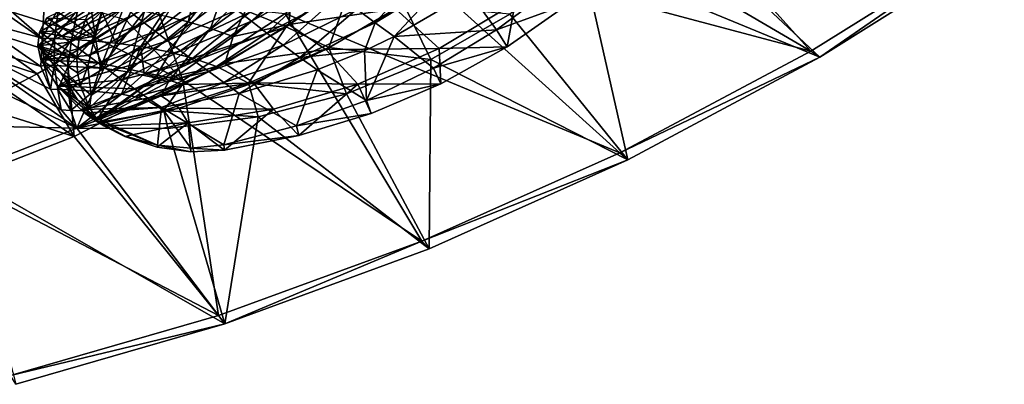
# Model space of a CAD drawing. Header units: metres. Extents: x -1501 to 0, y -1015 to 0.
# Tile 73 of 110: x -302 to 0, y -986 to -874. Entities that reach past the tile are written whole.
import ezdxf

# ---------------------------------------------------------------- set-up
doc = ezdxf.new("R2010")
doc.units = ezdxf.units.M

msp = doc.modelspace()

# ---------------------------------------------------------------- linework, layer by layer
at = {"layer": 'None'}
for points in [[(-165.082336, -821.658081, -3), (-141.574051, -792.433899, -3), (-59.331764, -883.562622, -3)], [(-59.331764, -883.562622, -3), (-141.574051, -792.433899, -3), (-3, -848.404846, -3)], [(-191.513031, -848.268494, -3), (-165.082336, -821.658081, -3), (-59.331764, -883.562622, -3)], [(-129.3927, -855.381531), (-56.569527, -885.431091), (-109.517822, -835.748901)], [(-56.569527, -885.431091), (0, -850), (-109.517822, -835.748901)], [(-117.960213, -914.740234, -3), (-220.576477, -871.97522, -3), (-191.513031, -848.268494, -3)], [(-59.331764, -883.562622, -3), (-117.960213, -914.740234, -3), (-191.513031, -848.268494, -3)], [(-59.331764, -883.562622, -3), (-3, -848.404846, -3), (-59.331764, -883.562622, -45)], [(-3, -848.404846, -3), (-3, -848.404846, -45), (-59.331764, -883.562622, -45)], [(-59.331764, -883.562622, -45), (-3, -848.404846, -45), (-56.569527, -885.431091, -45)], [(-56.569527, -885.431091, -45), (-3, -848.404846, -45), (0, -850, -45)], [(0, -850), (-56.569527, -885.431091), (0, -850, -45)], [(-56.569527, -885.431091), (-56.569527, -885.431091, -45), (0, -850, -45)], [(-151.655151, -872.258484), (-115.458611, -916.856384), (-129.3927, -855.381531)], [(-115.458611, -916.856384), (-56.569527, -885.431091), (-129.3927, -855.381531)], [(-263.936768, -863.094482, -26.818886), (-276.826447, -871.456604, -37.300636), (-272.529083, -881.065796, -18.452339)], [(-263.936768, -863.094482, -26.818886), (-272.529083, -881.065796, -18.452339), (-253.617004, -865.152405, -10.319559)], [(-220.236404, -876.116943, 31.716467), (-199.773758, -861.949524, 39.534901), (-231.427505, -871.589905, 19.337444)], [(-199.773758, -861.949524, 39.534901), (-220.236404, -876.116943, 31.716467), (-207.150681, -882.456665, 32.496662)], [(-199.773758, -861.949524, 39.534901), (-207.150681, -882.456665, 32.496662), (-184.209152, -869.247375, 40.348263)], [(-278.350128, -879.696594, -53.080967), (-309.187531, -870.071777, -103.521523), (-300.779053, -864.3479, -103.556389)], [(-269.437744, -873.914368, -53.116745), (-278.350128, -879.696594, -53.080967), (-300.779053, -864.3479, -103.556389)], [(-253.617004, -865.152405, -10.319559), (-272.529083, -881.065796, -18.452339), (-264.801666, -882.119751, -6.931305)], [(-253.617004, -865.152405, -10.319559), (-264.801666, -882.119751, -6.931305), (-242.668533, -867.956665, 5.197896)], [(-307.721039, -868.58252, -97.550766), (-316.104919, -873.928772, -97.550766), (-295.060822, -879.543823, -64.444405)], [(-294.417755, -870.294678, -79.829597), (-307.721039, -868.58252, -97.550766), (-295.060822, -879.543823, -64.444405)], [(-260.698212, -867.878479, -53.151077), (-251.954285, -892.521057, -3), (-269.437744, -873.914368, -53.116745)], [(-264.801666, -882.119751, -6.931305), (-256.825195, -883.633972, 3.938032), (-242.668533, -867.956665, 5.197896)], [(-220.576477, -871.97522, -3), (-251.954285, -892.521057, -3), (-260.698212, -867.878479, -53.151077)], [(-242.668533, -867.956665, 5.197896), (-256.825195, -883.633972, 3.938032), (-231.427505, -871.589905, 19.337444)], [(-207.150681, -882.456665, 32.496662), (-175.925964, -886.092468), (-184.209152, -869.247375, 40.348263)], [(-175.925964, -886.092468), (-151.655151, -872.258484), (-184.209152, -869.247375, 40.348263)], [(-287.426514, -885.219421, -53.043911), (-317.737518, -875.564758, -103.485374), (-309.187531, -870.071777, -103.521523)], [(-278.350128, -879.696594, -53.080967), (-287.426514, -885.219421, -53.043911), (-309.187531, -870.071777, -103.521523)], [(-294.417755, -870.294678, -79.829597), (-295.060822, -879.543823, -64.444405), (-290.110962, -870.491211, -66.233253)], [(-290.110962, -870.491211, -66.233253), (-295.060822, -879.543823, -64.444405), (-291.286499, -879.709412, -53.695251)], [(-284.146057, -870.83905, -51.919559), (-290.110962, -870.491211, -66.233253), (-291.286499, -879.709412, -53.695251)], [(-286.057465, -879.964783, -42.160465), (-284.146057, -870.83905, -51.919559), (-291.286499, -879.709412, -53.695251)], [(-276.826447, -871.456604, -37.300636), (-284.146057, -870.83905, -51.919559), (-286.057465, -879.964783, -42.160465)], [(-279.711029, -880.380798, -30.303755), (-276.826447, -871.456604, -37.300636), (-286.057465, -879.964783, -42.160465)], [(-276.826447, -871.456604, -37.300636), (-279.711029, -880.380798, -30.303755), (-272.529083, -881.065796, -18.452339)], [(-256.825195, -883.633972, 3.938032), (-248.90065, -885.690918, 13.839652), (-231.427505, -871.589905, 19.337444)], [(-178.604584, -941.788269, -3), (-251.954285, -892.521057, -3), (-220.576477, -871.97522, -3)], [(-248.90065, -885.690918, 13.839652), (-220.236404, -876.116943, 31.716467), (-231.427505, -871.589905, 19.337444)], [(-117.960213, -914.740234, -3), (-178.604584, -941.788269, -3), (-220.576477, -871.97522, -3)], [(-115.458611, -916.856384), (-151.655151, -872.258484), (-175.925964, -886.092468)], [(-326.42157, -880.821899, -103.448074), (-317.737518, -875.564758, -103.485374), (-296.658112, -890.477112, -53.005737)], [(-316.104919, -873.928772, -97.550766), (-324.61084, -879.042114, -97.550766), (-295.521057, -888.292542, -48.775383)], [(-317.737518, -875.564758, -103.485374), (-287.426514, -885.219421, -53.043911), (-296.658112, -890.477112, -53.005737)], [(-295.060822, -879.543823, -64.444405), (-316.104919, -873.928772, -97.550766), (-295.521057, -888.292542, -48.775383)], [(-251.954285, -892.521057, -3), (-278.350128, -879.696594, -53.080967), (-269.437744, -873.914368, -53.116745)], [(-241.332199, -888.363831, 22.464548), (-220.236404, -876.116943, 31.716467), (-248.90065, -885.690918, 13.839652)], [(-220.236404, -876.116943, 31.716467), (-241.332199, -888.363831, 22.464548), (-231.799576, -893.375122, 22.988092)], [(-220.236404, -876.116943, 31.716467), (-231.799576, -893.375122, 22.988092), (-207.150681, -882.456665, 32.496662)], [(-284.462341, -907.139709), (-324.61084, -879.042114, -97.550766), (-333.231476, -883.919128, -97.550766)], [(-296.658112, -890.477112, -53.005737), (-306.036133, -895.463928, -52.96661), (-326.42157, -880.821899, -103.448074)], [(-284.462341, -907.139709), (-289.206573, -901.595825, -16.110485), (-324.61084, -879.042114, -97.550766)], [(-289.206573, -901.595825, -16.110485), (-292.540009, -895.184631, -32.336151), (-324.61084, -879.042114, -97.550766)], [(-324.61084, -879.042114, -97.550766), (-292.540009, -895.184631, -32.336151), (-295.521057, -888.292542, -48.775383)], [(-295.521057, -888.292542, -48.775383), (-294.464783, -887.838379, -48.528378), (-295.060822, -879.543823, -64.444405)], [(-295.060822, -879.543823, -64.444405), (-294.464783, -887.838379, -48.528378), (-291.286499, -879.709412, -53.695251)], [(-291.286499, -879.709412, -53.695251), (-294.464783, -887.838379, -48.528378), (-291.357666, -887.968506, -40.643936)], [(-291.286499, -879.709412, -53.695251), (-291.357666, -887.968506, -40.643936), (-286.057465, -879.964783, -42.160465)], [(-291.357666, -887.968506, -40.643936), (-287.070282, -888.158142, -31.964954), (-286.057465, -879.964783, -42.160465)], [(-278.350128, -879.696594, -53.080967), (-251.954285, -892.521057, -3), (-287.426514, -885.219421, -53.043911)], [(-286.057465, -879.964783, -42.160465), (-287.070282, -888.158142, -31.964954), (-279.711029, -880.380798, -30.303755)], [(-279.711029, -880.380798, -30.303755), (-287.070282, -888.158142, -31.964954), (-276.161316, -888.853699, -13.96241)], [(-272.529083, -881.065796, -18.452339), (-279.711029, -880.380798, -30.303755), (-276.161316, -888.853699, -13.96241)], [(-272.529083, -881.065796, -18.452339), (-276.161316, -888.853699, -13.96241), (-264.801666, -882.119751, -6.931305)], [(-332.850952, -906.110413, -48.775383), (-284.462341, -907.139709), (-333.231476, -883.919128, -97.550766)], [(-264.801666, -882.119751, -6.931305), (-276.161316, -888.853699, -13.96241), (-279.347687, -895.805969, -9.34683)], [(-279.347687, -895.805969, -9.34683), (-270.725769, -896.753723, 2.253101), (-264.801666, -882.119751, -6.931305)], [(-270.725769, -896.753723, 2.253101), (-263.803223, -890.525879, 3.156138), (-264.801666, -882.119751, -6.931305)], [(-264.801666, -882.119751, -6.931305), (-263.803223, -890.525879, 3.156138), (-256.825195, -883.633972, 3.938032)], [(-263.803223, -890.525879, 3.156138), (-248.90065, -885.690918, 13.839652), (-256.825195, -883.633972, 3.938032)], [(-231.799576, -893.375122, 22.988092), (-201.791733, -896.647644), (-207.150681, -882.456665, 32.496662)], [(-201.791733, -896.647644), (-175.925964, -886.092468), (-207.150681, -882.456665, 32.496662)], [(-117.960213, -914.740234, -3), (-59.331764, -883.562622, -3), (-117.960213, -914.740234, -45)], [(-59.331764, -883.562622, -3), (-59.331764, -883.562622, -45), (-117.960213, -914.740234, -45)], [(-117.960213, -914.740234, -45), (-59.331764, -883.562622, -45), (-56.569527, -885.431091, -45)], [(-287.426514, -885.219421, -53.043911), (-285.302948, -909.683899, -3), (-296.658112, -890.477112, -53.005737)], [(-251.954285, -892.521057, -3), (-285.302948, -909.683899, -3), (-287.426514, -885.219421, -53.043911)], [(-263.803223, -890.525879, 3.156138), (-257.718872, -891.916687, 10.738579), (-248.90065, -885.690918, 13.839652)], [(-257.718872, -891.916687, 10.738579), (-241.332199, -888.363831, 22.464548), (-248.90065, -885.690918, 13.839652)], [(-176.384048, -944.124756), (-175.925964, -886.092468), (-201.791733, -896.647644)], [(-176.384048, -944.124756), (-115.458611, -916.856384), (-175.925964, -886.092468)], [(-117.960213, -914.740234, -45), (-56.569527, -885.431091, -45), (-115.458611, -916.856384, -45)], [(-56.569527, -885.431091), (-115.458611, -916.856384), (-56.569527, -885.431091, -45)], [(-115.458611, -916.856384), (-115.458611, -916.856384, -45), (-56.569527, -885.431091, -45)], [(-285.302948, -909.683899, -3), (-306.036133, -895.463928, -52.96661), (-296.658112, -890.477112, -53.005737)], [(-292.540009, -895.184631, -32.336151), (-294.464783, -887.838379, -48.528378), (-295.521057, -888.292542, -48.775383)], [(-294.464783, -887.838379, -48.528378), (-292.540009, -895.184631, -32.336151), (-291.357666, -887.968506, -40.643936)], [(-291.357666, -887.968506, -40.643936), (-292.540009, -895.184631, -32.336151), (-290.260651, -895.277039, -27.236954)], [(-291.357666, -887.968506, -40.643936), (-290.260651, -895.277039, -27.236954), (-287.070282, -888.158142, -31.964954)], [(-287.070282, -888.158142, -31.964954), (-290.260651, -895.277039, -27.236954), (-287.145416, -895.413086, -21.455605)], [(-276.161316, -888.853699, -13.96241), (-287.070282, -888.158142, -31.964954), (-287.145416, -895.413086, -21.455605)], [(-276.161316, -888.853699, -13.96241), (-287.145416, -895.413086, -21.455605), (-279.347687, -895.805969, -9.34683)], [(-263.803223, -890.525879, 3.156138), (-270.725769, -896.753723, 2.253101), (-257.718872, -891.916687, 10.738579)], [(-252.042831, -893.766968, 17.332872), (-241.332199, -888.363831, 22.464548), (-257.718872, -891.916687, 10.738579)], [(-241.332199, -888.363831, 22.464548), (-252.042831, -893.766968, 17.332872), (-231.799576, -893.375122, 22.988092)], [(-240.974411, -964.577271, -3), (-285.302948, -909.683899, -3), (-251.954285, -892.521057, -3)], [(-270.725769, -896.753723, 2.253101), (-266.587067, -897.574036, 7.402406), (-257.718872, -891.916687, 10.738579)], [(-266.587067, -897.574036, 7.402406), (-252.042831, -893.766968, 17.332872), (-257.718872, -891.916687, 10.738579)], [(-262.822205, -898.693848, 11.876133), (-252.042831, -893.766968, 17.332872), (-266.587067, -897.574036, 7.402406)], [(-252.042831, -893.766968, 17.332872), (-262.822205, -898.693848, 11.876133), (-257.807068, -901.708008, 12.032957)], [(-257.807068, -901.708008, 12.032957), (-228.811844, -903.744385), (-231.799576, -893.375122, 22.988092)], [(-231.799576, -893.375122, 22.988092), (-252.042831, -893.766968, 17.332872), (-257.807068, -901.708008, 12.032957)], [(-178.604584, -941.788269, -3), (-240.974411, -964.577271, -3), (-251.954285, -892.521057, -3)], [(-228.811844, -903.744385), (-201.791733, -896.647644), (-231.799576, -893.375122, 22.988092)], [(-315.551758, -900.174194, -52.926693), (-306.036133, -895.463928, -52.96661), (-285.302948, -909.683899, -3)], [(-290.260651, -895.277039, -27.236954), (-292.540009, -895.184631, -32.336151), (-289.206573, -901.595825, -16.110485)], [(-287.145416, -895.413086, -21.455605), (-290.260651, -895.277039, -27.236954), (-286.268524, -901.735291, -10.759635)], [(-286.268524, -901.735291, -10.759635), (-290.260651, -895.277039, -27.236954), (-289.206573, -901.595825, -16.110485)], [(-279.347687, -895.805969, -9.34683), (-287.145416, -895.413086, -21.455605), (-286.268524, -901.735291, -10.759635)], [(-286.268524, -901.735291, -10.759635), (-282.102814, -901.905151, -4.67101), (-279.347687, -895.805969, -9.34683)], [(-282.102814, -901.905151, -4.67101), (-284.462341, -907.139709), (-270.725769, -896.753723, 2.253101)], [(-270.725769, -896.753723, 2.253101), (-284.462341, -907.139709), (-266.587067, -897.574036, 7.402406)], [(-279.347687, -895.805969, -9.34683), (-282.102814, -901.905151, -4.67101), (-270.725769, -896.753723, 2.253101)], [(-228.811844, -903.744385), (-176.384048, -944.124756), (-201.791733, -896.647644)], [(-284.462341, -907.139709), (-262.822205, -898.693848, 11.876133), (-266.587067, -897.574036, 7.402406)], [(-257.807068, -901.708008, 12.032957), (-262.822205, -898.693848, 11.876133), (-284.462341, -907.139709)], [(-315.551758, -900.174194, -52.926693), (-285.302948, -909.683899, -3), (-320.258362, -923.278687, -3.000016)], [(-289.206573, -901.595825, -16.110485), (-284.462341, -907.139709), (-286.268524, -901.735291, -10.759635)], [(-284.462341, -907.139709), (-282.102814, -901.905151, -4.67101), (-286.268524, -901.735291, -10.759635)], [(-284.462341, -907.139709), (-256.526093, -907.261719), (-257.807068, -901.708008, 12.032957)], [(-256.526093, -907.261719), (-228.811844, -903.744385), (-257.807068, -901.708008, 12.032957)], [(-256.526093, -907.261719), (-239.052856, -967.105042), (-228.811844, -903.744385)], [(-239.052856, -967.105042), (-176.384048, -944.124756), (-228.811844, -903.744385)], [(-319.940979, -920.965149), (-284.462341, -907.139709), (-332.850952, -906.110413, -48.775383)], [(-319.940979, -920.965149), (-239.052856, -967.105042), (-284.462341, -907.139709)], [(-239.052856, -967.105042), (-256.526093, -907.261719), (-284.462341, -907.139709)], [(-285.302948, -909.683899, -3), (-240.974411, -964.577271, -3), (-320.258362, -923.278687, -3.000016)], [(-178.604584, -941.788269, -3), (-117.960213, -914.740234, -3), (-178.604584, -941.788269, -45)], [(-117.960213, -914.740234, -3), (-117.960213, -914.740234, -45), (-178.604584, -941.788269, -45)], [(-178.604584, -941.788269, -45), (-117.960213, -914.740234, -45), (-115.458611, -916.856384, -45)], [(-178.604584, -941.788269, -45), (-115.458611, -916.856384, -45), (-176.384048, -944.124756, -45)], [(-115.458611, -916.856384), (-176.384048, -944.124756), (-115.458611, -916.856384, -45)], [(-176.384048, -944.124756), (-176.384048, -944.124756, -45), (-115.458611, -916.856384, -45)], [(-303.163635, -985.686768), (-239.052856, -967.105042), (-319.940979, -920.965149)], [(-240.974411, -964.577271, -3), (-304.771027, -982.998169, -3), (-320.258362, -923.278687, -3.000016)], [(-240.974411, -964.577271, -3), (-178.604584, -941.788269, -3), (-240.974411, -964.577271, -45)], [(-178.604584, -941.788269, -3), (-178.604584, -941.788269, -45), (-240.974411, -964.577271, -45)], [(-240.974411, -964.577271, -45), (-178.604584, -941.788269, -45), (-239.052856, -967.105042, -45)], [(-239.052856, -967.105042, -45), (-178.604584, -941.788269, -45), (-176.384048, -944.124756, -45)], [(-176.384048, -944.124756), (-239.052856, -967.105042), (-176.384048, -944.124756, -45)], [(-239.052856, -967.105042), (-239.052856, -967.105042, -45), (-176.384048, -944.124756, -45)], [(-304.771027, -982.998169, -3), (-240.974411, -964.577271, -3), (-304.771027, -982.998169, -45)], [(-240.974411, -964.577271, -3), (-240.974411, -964.577271, -45), (-304.771027, -982.998169, -45)], [(-304.771027, -982.998169, -45), (-240.974411, -964.577271, -45), (-239.052856, -967.105042, -45)], [(-304.771027, -982.998169, -45), (-239.052856, -967.105042, -45), (-303.163635, -985.686768, -45)], [(-239.052856, -967.105042), (-303.163635, -985.686768), (-239.052856, -967.105042, -45)], [(-303.163635, -985.686768), (-303.163635, -985.686768, -45), (-239.052856, -967.105042, -45)]]:
    msp.add_3dface(points, dxfattribs=at)
at = {"layer": 'None012'}
for points in [[(-250.320602, -874.581848, 2.648139), (-257.101715, -872.829651, -6.249578), (-245.209412, -854.308105, -8.320248)], [(-236.580856, -857.103394, 3.464032), (-250.320602, -874.581848, 2.648139), (-245.209412, -854.308105, -8.320248)], [(-243.410172, -876.647583, 11.139719), (-250.320602, -874.581848, 2.648139), (-236.580856, -857.103394, 3.464032)], [(-227.610748, -860.346619, 14.712367), (-243.410172, -876.647583, 11.139719), (-236.580856, -857.103394, 3.464032)], [(-198.577652, -870.662109, 60.079956), (-192.91008, -874.855774, 62.196568), (-176.482132, -856.510803, 71.901772)], [(-192.91008, -874.855774, 62.196568), (-170.318634, -861.03656, 73.67321), (-176.482132, -856.510803, 71.901772)], [(-236.449921, -879.071472, 19.134396), (-243.410172, -876.647583, 11.139719), (-227.610748, -860.346619, 14.712367)], [(-218.359772, -864.08783, 25.328386), (-236.449921, -879.071472, 19.134396), (-227.610748, -860.346619, 14.712367)], [(-214.388168, -858.620483, 50.600407), (-235.418488, -870.914856, 36.065224), (-230.904678, -874.398926, 39.835976)], [(-209.359772, -862.507568, 54.269287), (-214.388168, -858.620483, 50.600407), (-230.904678, -874.398926, 39.835976)], [(-266.948303, -872.400635, 6.324252), (-263.789398, -874.892456, 11.125896), (-247.196259, -861.532104, 22.471476)], [(-263.789398, -874.892456, 11.125896), (-243.593811, -864.453735, 27.361547), (-247.196259, -861.532104, 22.471476)], [(-209.359772, -862.507568, 54.269287), (-230.904678, -874.398926, 39.835976), (-226.1492, -878.013062, 43.195572)], [(-204.0755, -866.53363, 57.434101), (-209.359772, -862.507568, 54.269287), (-226.1492, -878.013062, 43.195572)], [(-219.458679, -875.388977, 30.79339), (-200.068008, -861.567261, 38.398468), (-186.672699, -870.628174, 38.590614)], [(-200.068008, -861.567261, 38.398468), (-219.458679, -875.388977, 30.79339), (-218.359772, -864.08783, 25.328386)], [(-192.91008, -874.855774, 62.196568), (-187.117752, -879.076294, 63.778385), (-170.318634, -861.03656, 73.67321)], [(-187.117752, -879.076294, 63.778385), (-164.045197, -865.588257, 74.810493), (-170.318634, -861.03656, 73.67321)], [(-155.736618, -877.059143, 72.837486), (-137.665894, -863.550354, 80.50219), (-164.045197, -865.588257, 74.810493)], [(-133.460052, -868.92157, 2.5), (-137.665894, -863.550354, 80.50219), (-155.736618, -877.059143, 72.837486)], [(-293.616699, -873.328491, -34.430923), (-294.386047, -874.854614, -32.059067), (-276.216278, -864.750061, -15.195643)], [(-276.216278, -864.750061, -15.195643), (-294.386047, -874.854614, -32.059067), (-292.919708, -876.004272, -26.597507)], [(-274.437897, -866.280212, -9.517316), (-276.216278, -864.750061, -15.195643), (-292.919708, -876.004272, -26.597507)], [(-274.437897, -866.280212, -9.517316), (-292.919708, -876.004272, -26.597507), (-291.13028, -877.380188, -21.26911)], [(-291.13028, -877.380188, -21.26911), (-272.290222, -868.076355, -4.021083), (-274.437897, -866.280212, -9.517316)], [(-243.593811, -864.453735, 27.361547), (-263.789398, -874.892456, 11.125896), (-260.331696, -877.577942, 15.650879)], [(-239.658371, -867.590332, 31.9004), (-243.593811, -864.453735, 27.361547), (-260.331696, -877.577942, 15.650879)], [(-219.458679, -875.388977, 30.79339), (-236.449921, -879.071472, 19.134396), (-218.359772, -864.08783, 25.328386)], [(-204.0755, -866.53363, 57.434101), (-226.1492, -878.013062, 43.195572), (-221.185883, -881.726746, 46.13007)], [(-198.577652, -870.662109, 60.079956), (-204.0755, -866.53363, 57.434101), (-221.185883, -881.726746, 46.13007)], [(-187.117752, -879.076294, 63.778385), (-155.736618, -877.059143, 72.837486), (-164.045197, -865.588257, 74.810493)], [(-272.290222, -868.076355, -4.021083), (-291.13028, -877.380188, -21.26911), (-289.02829, -878.972046, -16.096426)], [(-269.788086, -870.122375, 1.267565), (-272.290222, -868.076355, -4.021083), (-289.02829, -878.972046, -16.096426)], [(-278.825562, -878.930603, -27.973606), (-280.010345, -870.516113, -39.448067), (-275.932373, -869.10437, -34.668797)], [(-275.932373, -869.10437, -34.668797), (-269.982025, -870.121521, -24.970869), (-278.825562, -878.930603, -27.973606)], [(-260.331696, -877.577942, 15.650879), (-256.597107, -880.436157, 19.879211), (-239.658371, -867.590332, 31.9004)], [(-256.597107, -880.436157, 19.879211), (-235.418488, -870.914856, 36.065224), (-239.658371, -867.590332, 31.9004)], [(-150.002808, -868.778625, 2.499999), (-173.319794, -882.785156, 2.499999), (-186.672699, -870.628174, 38.590614)], [(-150.002808, -868.778625, 2.499999), (-152.473511, -882.264648, 2.5), (-173.319794, -882.785156, 2.499999)], [(-152.473511, -882.264648, 2.5), (-133.460052, -868.92157, 2.5), (-155.736618, -877.059143, 72.837486)], [(-133.460052, -868.92157, 2.5), (-152.473511, -882.264648, 2.5), (-150.002808, -868.778625, 2.499999)], [(-289.02829, -878.972046, -16.096426), (-286.625671, -880.768494, -11.101349), (-269.788086, -870.122375, 1.267565)], [(-286.625671, -880.768494, -11.101349), (-266.948303, -872.400635, 6.324252), (-269.788086, -870.122375, 1.267565)], [(-286.625671, -880.768494, -11.101349), (-283.93576, -882.757141, -6.304974), (-266.948303, -872.400635, 6.324252)], [(-283.93576, -882.757141, -6.304974), (-263.789398, -874.892456, 11.125896), (-266.948303, -872.400635, 6.324252)], [(-278.825562, -878.930603, -27.973606), (-281.830261, -873.868225, -38.434753), (-280.010345, -870.516113, -39.448067)], [(-278.825562, -878.930603, -27.973606), (-269.982025, -870.121521, -24.970869), (-277.145233, -888.691101, -14.929049)], [(-277.145233, -888.691101, -14.929049), (-269.982025, -870.121521, -24.970869), (-263.679749, -871.353638, -15.477779)], [(-268.889801, -889.952515, -3.816545), (-277.145233, -888.691101, -14.929049), (-263.679749, -871.353638, -15.477779)], [(-268.889801, -889.952515, -3.816545), (-263.679749, -871.353638, -15.477779), (-257.101715, -872.829651, -6.249578)], [(-235.418488, -870.914856, 36.065224), (-256.597107, -880.436157, 19.879211), (-252.609055, -883.445129, 23.792681)], [(-230.904678, -874.398926, 39.835976), (-235.418488, -870.914856, 36.065224), (-252.609055, -883.445129, 23.792681)], [(-221.185883, -881.726746, 46.13007), (-216.049759, -885.508606, 48.628784), (-198.577652, -870.662109, 60.079956)], [(-208.079605, -883.088257, 30.935856), (-219.458679, -875.388977, 30.79339), (-186.672699, -870.628174, 38.590614)], [(-216.049759, -885.508606, 48.628784), (-192.91008, -874.855774, 62.196568), (-198.577652, -870.662109, 60.079956)], [(-186.672699, -870.628174, 38.590614), (-173.319794, -882.785156, 2.499999), (-208.079605, -883.088257, 30.935856)], [(-293.616699, -873.328491, -34.430923), (-295.913666, -877.691956, -28.906113), (-294.386047, -874.854614, -32.059067)], [(-293.616699, -873.328491, -34.430923), (-283.693604, -879.809875, -34.283417), (-295.913666, -877.691956, -28.906113)], [(-294.386047, -874.854614, -32.059067), (-295.913666, -877.691956, -28.906113), (-292.919708, -876.004272, -26.597507)], [(-281.830261, -873.868225, -38.434753), (-283.693604, -879.809875, -34.283417), (-293.616699, -873.328491, -34.430923)], [(-280.973145, -884.924988, -1.727504), (-263.789398, -874.892456, 11.125896), (-283.93576, -882.757141, -6.304974)], [(-283.693604, -879.809875, -34.283417), (-281.830261, -873.868225, -38.434753), (-278.825562, -878.930603, -27.973606)], [(-260.331696, -877.577942, 15.650879), (-263.789398, -874.892456, 11.125896), (-280.973145, -884.924988, -1.727504)], [(-250.320602, -874.581848, 2.648139), (-268.889801, -889.952515, -3.816545), (-257.101715, -872.829651, -6.249578)], [(-260.454193, -891.766907, 6.564429), (-268.889801, -889.952515, -3.816545), (-250.320602, -874.581848, 2.648139)], [(-243.410172, -876.647583, 11.139719), (-260.454193, -891.766907, 6.564429), (-250.320602, -874.581848, 2.648139)], [(-230.904678, -874.398926, 39.835976), (-252.609055, -883.445129, 23.792681), (-248.392334, -886.58197, 27.374981)], [(-226.1492, -878.013062, 43.195572), (-230.904678, -874.398926, 39.835976), (-248.392334, -886.58197, 27.374981)], [(-239.038345, -887.302979, 22.132591), (-219.458679, -875.388977, 30.79339), (-208.079605, -883.088257, 30.935856)], [(-219.458679, -875.388977, 30.79339), (-239.038345, -887.302979, 22.132591), (-236.449921, -879.071472, 19.134396)], [(-216.049759, -885.508606, 48.628784), (-196.227844, -883.418213, 58.928638), (-192.91008, -874.855774, 62.196568)], [(-196.227844, -883.418213, 58.928638), (-187.117752, -879.076294, 63.778385), (-192.91008, -874.855774, 62.196568)], [(-295.913666, -877.691956, -28.906113), (-296.427307, -881.936646, -22.844532), (-291.13028, -877.380188, -21.26911)], [(-291.13028, -877.380188, -21.26911), (-296.427307, -881.936646, -22.844532), (-289.02829, -878.972046, -16.096426)], [(-295.913666, -877.691956, -28.906113), (-284.424072, -885.336121, -28.878532), (-296.427307, -881.936646, -22.844532)], [(-292.919708, -876.004272, -26.597507), (-295.913666, -877.691956, -28.906113), (-291.13028, -877.380188, -21.26911)], [(-283.693604, -879.809875, -34.283417), (-284.424072, -885.336121, -28.878532), (-295.913666, -877.691956, -28.906113)], [(-280.973145, -884.924988, -1.727504), (-277.753662, -887.258057, 2.611864), (-260.331696, -877.577942, 15.650879)], [(-277.753662, -887.258057, 2.611864), (-256.597107, -880.436157, 19.879211), (-260.331696, -877.577942, 15.650879)], [(-256.335938, -892.949158, 11.335763), (-260.454193, -891.766907, 6.564429), (-243.410172, -876.647583, 11.139719)], [(-236.449921, -879.071472, 19.134396), (-256.335938, -892.949158, 11.335763), (-243.410172, -876.647583, 11.139719)], [(-226.1492, -878.013062, 43.195572), (-248.392334, -886.58197, 27.374981), (-243.972946, -889.822937, 30.611841)], [(-221.185883, -881.726746, 46.13007), (-226.1492, -878.013062, 43.195572), (-243.972946, -889.822937, 30.611841)], [(-175.110672, -888.793579, 63.034916), (-155.736618, -877.059143, 72.837486), (-187.117752, -879.076294, 63.778385)], [(-152.473511, -882.264648, 2.5), (-155.736618, -877.059143, 72.837486), (-175.110672, -888.793579, 63.034916)], [(-296.427307, -881.936646, -22.844532), (-286.625671, -880.768494, -11.101349), (-289.02829, -878.972046, -16.096426)], [(-296.427307, -881.936646, -22.844532), (-295.518341, -886.099854, -16.766409), (-286.625671, -880.768494, -11.101349)], [(-295.518341, -886.099854, -16.766409), (-283.93576, -882.757141, -6.304974), (-286.625671, -880.768494, -11.101349)], [(-284.424072, -885.336121, -28.878532), (-278.825562, -878.930603, -27.973606), (-281.050354, -888.212341, -20.639824)], [(-284.424072, -885.336121, -28.878532), (-283.693604, -879.809875, -34.283417), (-278.825562, -878.930603, -27.973606)], [(-281.050354, -888.212341, -20.639824), (-278.825562, -878.930603, -27.973606), (-277.145233, -888.691101, -14.929049)], [(-256.597107, -880.436157, 19.879211), (-277.753662, -887.258057, 2.611864), (-274.294312, -889.741577, 6.695041)], [(-252.609055, -883.445129, 23.792681), (-256.597107, -880.436157, 19.879211), (-274.294312, -889.741577, 6.695041)], [(-239.038345, -887.302979, 22.132591), (-256.335938, -892.949158, 11.335763), (-236.449921, -879.071472, 19.134396)], [(-243.972946, -889.822937, 30.611841), (-239.378006, -893.143616, 33.491131), (-221.185883, -881.726746, 46.13007)], [(-239.378006, -893.143616, 33.491131), (-216.049759, -885.508606, 48.628784), (-221.185883, -881.726746, 46.13007)], [(-195.623703, -898.64093, 51.149139), (-187.117752, -879.076294, 63.778385), (-196.227844, -883.418213, 58.928638)], [(-195.623703, -898.64093, 51.149139), (-175.110672, -888.793579, 63.034916), (-187.117752, -879.076294, 63.778385)], [(-284.424072, -885.336121, -28.878532), (-284.235626, -890.170532, -22.879688), (-296.427307, -881.936646, -22.844532)], [(-296.427307, -881.936646, -22.844532), (-284.235626, -890.170532, -22.879688), (-283.359222, -894.27356, -16.780428)], [(-296.427307, -881.936646, -22.844532), (-283.359222, -894.27356, -16.780428), (-289.343292, -890.232544, -16.766409)], [(-295.518341, -886.099854, -16.766409), (-296.427307, -881.936646, -22.844532), (-289.343292, -890.232544, -16.766409)], [(-295.518341, -886.099854, -16.766409), (-280.973145, -884.924988, -1.727504), (-283.93576, -882.757141, -6.304974)], [(-252.609055, -883.445129, 23.792681), (-274.294312, -889.741577, 6.695041), (-270.613251, -892.360046, 10.505139)], [(-248.392334, -886.58197, 27.374981), (-252.609055, -883.445129, 23.792681), (-270.613251, -892.360046, 10.505139)], [(-230.274536, -893.233276, 22.181767), (-239.038345, -887.302979, 22.132591), (-208.079605, -883.088257, 30.935856)], [(-208.079605, -883.088257, 30.935856), (-198.233932, -893.700745, 2.499999), (-230.274536, -893.233276, 22.181767)], [(-216.049759, -885.508606, 48.628784), (-210.776962, -889.326538, 50.684437), (-196.227844, -883.418213, 58.928638)], [(-210.776962, -889.326538, 50.684437), (-195.623703, -898.64093, 51.149139), (-196.227844, -883.418213, 58.928638)], [(-173.319794, -882.785156, 2.499999), (-198.233932, -893.700745, 2.499999), (-208.079605, -883.088257, 30.935856)], [(-173.319794, -882.785156, 2.499999), (-172.779022, -893.544495, 2.5), (-198.233932, -893.700745, 2.499999)], [(-172.779022, -893.544495, 2.5), (-152.473511, -882.264648, 2.5), (-175.110672, -888.793579, 63.034916)], [(-152.473511, -882.264648, 2.5), (-172.779022, -893.544495, 2.5), (-173.319794, -882.785156, 2.499999)], [(-277.753662, -887.258057, 2.611864), (-280.973145, -884.924988, -1.727504), (-295.518341, -886.099854, -16.766409)], [(-290.404724, -894.317444, -5.552159), (-277.753662, -887.258057, 2.611864), (-295.518341, -886.099854, -16.766409)], [(-290.404724, -894.317444, -5.552159), (-295.518341, -886.099854, -16.766409), (-284.229645, -898.450195, -5.552159)], [(-284.229645, -898.450195, -5.552159), (-295.518341, -886.099854, -16.766409), (-289.343292, -890.232544, -16.766409)], [(-274.294312, -889.741577, 6.695041), (-277.753662, -887.258057, 2.611864), (-290.404724, -894.317444, -5.552159)], [(-284.235626, -890.170532, -22.879688), (-284.424072, -885.336121, -28.878532), (-281.050354, -888.212341, -20.639824)], [(-248.392334, -886.58197, 27.374981), (-270.613251, -892.360046, 10.505139), (-266.729614, -895.09729, 14.026565)], [(-243.972946, -889.822937, 30.611841), (-248.392334, -886.58197, 27.374981), (-266.729614, -895.09729, 14.026565)], [(-258.579895, -897.307129, 12.611984), (-239.038345, -887.302979, 22.132591), (-230.274536, -893.233276, 22.181767)], [(-256.335938, -892.949158, 11.335763), (-239.038345, -887.302979, 22.132591), (-258.579895, -897.307129, 12.611984)], [(-239.378006, -893.143616, 33.491131), (-234.635544, -896.518982, 36.002937), (-216.049759, -885.508606, 48.628784)], [(-234.635544, -896.518982, 36.002937), (-210.776962, -889.326538, 50.684437), (-216.049759, -885.508606, 48.628784)], [(-270.613251, -892.360046, 10.505139), (-274.294312, -889.741577, 6.695041), (-290.404724, -894.317444, -5.552159)], [(-283.359222, -894.27356, -16.780428), (-280.57074, -900.897705, -5.552098), (-289.343292, -890.232544, -16.766409)], [(-289.343292, -890.232544, -16.766409), (-280.57074, -900.897705, -5.552098), (-284.229645, -898.450195, -5.552159)], [(-284.235626, -890.170532, -22.879688), (-281.050354, -888.212341, -20.639824), (-283.359222, -894.27356, -16.780428)], [(-281.050354, -888.212341, -20.639824), (-280.035156, -897.083862, -9.23495), (-283.359222, -894.27356, -16.780428)], [(-280.035156, -897.083862, -9.23495), (-281.050354, -888.212341, -20.639824), (-277.145233, -888.691101, -14.929049)], [(-280.035156, -897.083862, -9.23495), (-268.889801, -889.952515, -3.816545), (-280.57074, -900.897705, -5.552098)], [(-280.57074, -900.897705, -5.552098), (-268.889801, -889.952515, -3.816545), (-278.206268, -904.515869, 1.171534)], [(-268.889801, -889.952515, -3.816545), (-280.035156, -897.083862, -9.23495), (-277.145233, -888.691101, -14.929049)], [(-268.889801, -889.952515, -3.816545), (-260.454193, -891.766907, 6.564429), (-278.206268, -904.515869, 1.171534)], [(-266.729614, -895.09729, 14.026565), (-262.663483, -897.936523, 17.245092), (-243.972946, -889.822937, 30.611841)], [(-262.663483, -897.936523, 17.245092), (-239.378006, -893.143616, 33.491131), (-243.972946, -889.822937, 30.611841)], [(-234.635544, -896.518982, 36.002937), (-217.101166, -906.493652, 37.233147), (-210.776962, -889.326538, 50.684437)], [(-217.101166, -906.493652, 37.233147), (-195.623703, -898.64093, 51.149139), (-210.776962, -889.326538, 50.684437)], [(-172.779022, -893.544495, 2.5), (-175.110672, -888.793579, 63.034916), (-195.623703, -898.64093, 51.149139)], [(-270.613251, -892.360046, 10.505139), (-290.404724, -894.317444, -5.552159), (-266.729614, -895.09729, 14.026565)], [(-278.206268, -904.515869, 1.171534), (-260.454193, -891.766907, 6.564429), (-275.24585, -903.004944, 2.499999)], [(-260.454193, -891.766907, 6.564429), (-256.335938, -892.949158, 11.335763), (-275.24585, -903.004944, 2.499999)], [(-275.24585, -903.004944, 2.499999), (-256.335938, -892.949158, 11.335763), (-258.579895, -897.307129, 12.611984)], [(-262.663483, -897.936523, 17.245092), (-258.435883, -900.860352, 20.147951), (-239.378006, -893.143616, 33.491131)], [(-253.072479, -901.032959, 12.60927), (-258.579895, -897.307129, 12.611984), (-230.274536, -893.233276, 22.181767)], [(-258.435883, -900.860352, 20.147951), (-234.635544, -896.518982, 36.002937), (-239.378006, -893.143616, 33.491131)], [(-230.274536, -893.233276, 22.181767), (-224.121857, -901.298218, 2.499999), (-253.072479, -901.032959, 12.60927)], [(-198.233932, -893.700745, 2.499999), (-224.121857, -901.298218, 2.499999), (-230.274536, -893.233276, 22.181767)], [(-198.233932, -893.700745, 2.499999), (-216.36232, -909.443237, 2.5), (-224.121857, -901.298218, 2.499999)], [(-198.233932, -893.700745, 2.499999), (-194.153549, -902.637329, 2.5), (-216.36232, -909.443237, 2.5)], [(-172.779022, -893.544495, 2.5), (-194.153549, -902.637329, 2.5), (-198.233932, -893.700745, 2.499999)], [(-194.153549, -902.637329, 2.5), (-172.779022, -893.544495, 2.5), (-195.623703, -898.64093, 51.149139)], [(-290.404724, -894.317444, -5.552159), (-283.21402, -901.498901, 2.500005), (-266.729614, -895.09729, 14.026565)], [(-283.21402, -901.498901, 2.500005), (-290.404724, -894.317444, -5.552159), (-278.256348, -904.541138, 1.404839)], [(-278.256348, -904.541138, 1.404839), (-290.404724, -894.317444, -5.552159), (-284.229645, -898.450195, -5.552159)], [(-283.359222, -894.27356, -16.780428), (-280.035156, -897.083862, -9.23495), (-280.57074, -900.897705, -5.552098)], [(-266.729614, -895.09729, 14.026565), (-283.21402, -901.498901, 2.500005), (-262.663483, -897.936523, 17.245092)], [(-258.435883, -900.860352, 20.147951), (-239.390976, -912.258179, 21.306425), (-234.635544, -896.518982, 36.002937)], [(-239.390976, -912.258179, 21.306425), (-217.101166, -906.493652, 37.233147), (-234.635544, -896.518982, 36.002937)], [(-280.57074, -900.897705, -5.552098), (-278.206268, -904.515869, 1.171534), (-284.229645, -898.450195, -5.552159)], [(-284.229645, -898.450195, -5.552159), (-278.206268, -904.515869, 1.171534), (-278.256348, -904.541138, 1.404839)], [(-283.21402, -901.498901, 2.500005), (-258.435883, -900.860352, 20.147951), (-262.663483, -897.936523, 17.245092)], [(-277.760437, -905.473755, 2.533584), (-258.579895, -897.307129, 12.611984), (-253.072479, -901.032959, 12.60927)], [(-258.579895, -897.307129, 12.611984), (-277.760437, -905.473755, 2.533584), (-275.24585, -903.004944, 2.499999)], [(-194.153549, -902.637329, 2.5), (-195.623703, -898.64093, 51.149139), (-217.101166, -906.493652, 37.233147)], [(-283.21402, -901.498901, 2.500005), (-282.01828, -902.536926, 3.499936), (-258.435883, -900.860352, 20.147951)], [(-282.01828, -902.536926, 3.499936), (-283.21402, -901.498901, 2.500005), (-278.784027, -904.806824, 2.499999)], [(-278.784027, -904.806824, 2.499999), (-283.21402, -901.498901, 2.500005), (-278.256348, -904.541138, 1.404839)], [(-258.435883, -900.860352, 20.147951), (-282.01828, -902.536926, 3.499936), (-259.676819, -912.421326, 8.645948)], [(-278.694122, -904.761658, 3.499941), (-282.01828, -902.536926, 3.499936), (-278.784027, -904.806824, 2.499999)], [(-282.01828, -902.536926, 3.499936), (-278.694122, -904.761658, 3.499941), (-259.676819, -912.421326, 8.645948)], [(-276.181396, -906.451538, 2.499999), (-277.760437, -905.473755, 2.533584), (-253.072479, -901.032959, 12.60927)], [(-253.072479, -901.032959, 12.60927), (-250.333649, -905.51532, 2.499999), (-276.181396, -906.451538, 2.499999)], [(-259.676819, -912.421326, 8.645948), (-249.475922, -913.318542, 14.348825), (-258.435883, -900.860352, 20.147951)], [(-249.475922, -913.318542, 14.348825), (-239.390976, -912.258179, 21.306425), (-258.435883, -900.860352, 20.147951)], [(-224.121857, -901.298218, 2.499999), (-250.333649, -905.51532, 2.499999), (-253.072479, -901.032959, 12.60927)], [(-224.121857, -901.298218, 2.499999), (-239.161407, -913.887451, 2.5), (-250.333649, -905.51532, 2.499999)], [(-216.36232, -909.443237, 2.5), (-239.161407, -913.887451, 2.5), (-224.121857, -901.298218, 2.499999)], [(-216.36232, -909.443237, 2.5), (-194.153549, -902.637329, 2.5), (-217.101166, -906.493652, 37.233147)], [(-278.784027, -904.806824, 2.499999), (-275.24585, -903.004944, 2.499999), (-277.760437, -905.473755, 2.533584)], [(-278.784027, -904.806824, 2.499999), (-278.256348, -904.541138, 1.404839), (-275.24585, -903.004944, 2.499999)], [(-278.739136, -904.784241, 2.999922), (-278.694122, -904.761658, 3.499941), (-278.784027, -904.806824, 2.499999)], [(-278.761566, -904.795532, 2.749864), (-278.739136, -904.784241, 2.999922), (-278.784027, -904.806824, 2.499999)], [(-278.761566, -904.795532, 2.749864), (-278.784027, -904.806824, 2.499999), (-277.760437, -905.473755, 2.533584)], [(-278.739136, -904.784241, 2.999922), (-278.761566, -904.795532, 2.749864), (-277.760437, -905.473755, 2.533584)], [(-278.739136, -904.784241, 2.999922), (-277.760437, -905.473755, 2.533584), (-278.694122, -904.761658, 3.499941)], [(-277.760437, -905.473755, 2.533584), (-276.181396, -906.451538, 2.499999), (-278.694122, -904.761658, 3.499941)], [(-278.694122, -904.761658, 3.499941), (-276.181396, -906.451538, 2.499999), (-269.59137, -909.583435, 4.818598)], [(-259.676819, -912.421326, 8.645948), (-278.694122, -904.761658, 3.499941), (-269.59137, -909.583435, 4.818598)], [(-278.256348, -904.541138, 1.404839), (-278.206268, -904.515869, 1.171534), (-275.24585, -903.004944, 2.499999)], [(-269.67511, -909.775085, 2.499999), (-276.181396, -906.451538, 2.499999), (-250.333649, -905.51532, 2.499999)], [(-259.812744, -913.006714, 2.499999), (-269.67511, -909.775085, 2.499999), (-250.333649, -905.51532, 2.499999)], [(-250.333649, -905.51532, 2.499999), (-249.527405, -914.393005, 2.499999), (-259.812744, -913.006714, 2.499999)], [(-239.161407, -913.887451, 2.5), (-249.527405, -914.393005, 2.499999), (-250.333649, -905.51532, 2.499999)], [(-276.181396, -906.451538, 2.499999), (-269.67511, -909.775085, 2.499999), (-269.59137, -909.583435, 4.818598)], [(-216.36232, -909.443237, 2.5), (-217.101166, -906.493652, 37.233147), (-239.390976, -912.258179, 21.306425)], [(-269.59137, -909.583435, 4.818598), (-269.67511, -909.775085, 2.499999), (-259.812744, -913.006714, 2.499999)], [(-269.59137, -909.583435, 4.818598), (-259.812744, -913.006714, 2.499999), (-259.676819, -912.421326, 8.645948)], [(-239.161407, -913.887451, 2.5), (-216.36232, -909.443237, 2.5), (-239.390976, -912.258179, 21.306425)], [(-259.812744, -913.006714, 2.499999), (-249.527405, -914.393005, 2.499999), (-259.676819, -912.421326, 8.645948)], [(-259.676819, -912.421326, 8.645948), (-249.527405, -914.393005, 2.499999), (-249.475922, -913.318542, 14.348825)], [(-249.527405, -914.393005, 2.499999), (-239.161407, -913.887451, 2.5), (-249.475922, -913.318542, 14.348825)], [(-249.475922, -913.318542, 14.348825), (-239.161407, -913.887451, 2.5), (-239.390976, -912.258179, 21.306425)]]:
    msp.add_3dface(points, dxfattribs=at)

doc.saveas('drawing.dxf')
